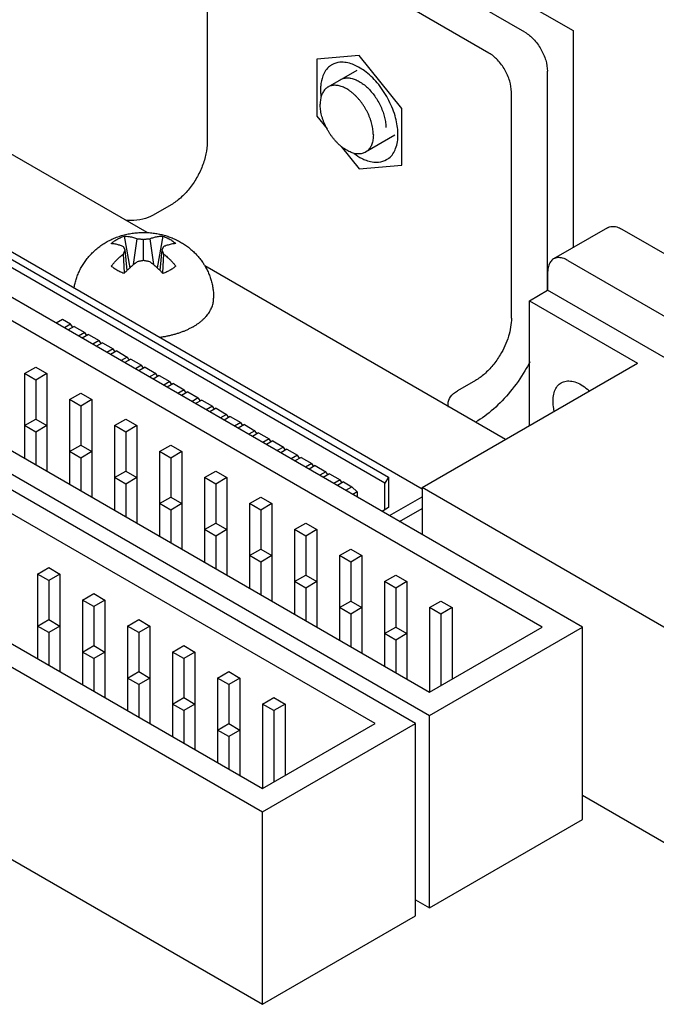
# Model space of a CAD drawing. Header units: inches. Extents: x 0 to 34, y 0 to 22.
# Tile 38 of 43: x 28.6 to 29.6, y 14.8 to 16.3. Entities that reach past the tile are written whole.
import ezdxf

# ---------------------------------------------------------------- set-up
doc = ezdxf.new("R2010")
doc.units = ezdxf.units.IN
doc.header["$LTSCALE"] = 1.87
doc.header["$MEASUREMENT"] = 0
doc.layers.get('0').update_dxf_attribs({"linetype": 'CONTINUOUS'})
doc.layers.add('COSMETIC', color=7, linetype='CONTINUOUS')

msp = doc.modelspace()

# ---------------------------------------------------------------- linework, layer by layer
at = {"color": 7, "linetype": 'CONTINUOUS'}
for p, q in [((29.3563, 16.2856), (28.949, 16.5208)), ((27.2336, 16.3517), (29.2064, 15.2126)), ((27.2972, 16.3517), (29.2064, 15.2494)), ((28.7627, 15.971), (28.2486, 16.2678)), ((29.1947, 15.568), (28.0559, 16.2256)), ((29.0921, 16.2256), (29.0469, 16.1995)), ((29.3917, 15.8803), (29.3917, 16.2244)), ((26.9712, 16.2002), (28.9441, 15.0611)), ((27.0349, 16.2002), (28.9441, 15.0979)), ((28.0986, 16.1893), (29.1422, 15.5868)), ((29.1364, 15.5772), (28.0962, 16.1778)), ((29.152, 16.1238), (29.1059, 16.0972)), ((29.4862, 15.9785), (29.4013, 15.9295)), ((29.5087, 15.9763), (30.3028, 15.5178)), ((28.7266, 15.9653), (28.7354, 15.9154)), ((28.7416, 15.9207), (28.7474, 15.9613)), ((28.7571, 15.9271), (28.7571, 15.9603)), ((28.7668, 15.9613), (28.7726, 15.9207)), ((28.7876, 15.9653), (28.7788, 15.9154)), ((28.7315, 15.9116), (28.7283, 15.9437)), ((28.7859, 15.9437), (28.7828, 15.9116)), ((28.7274, 15.9076), (28.7258, 15.9376)), ((28.7884, 15.9376), (28.7868, 15.9076)), ((29.4238, 15.9273), (30.2179, 15.4688)), ((29.3256, 15.646), (28.8535, 15.9186)), ((26.9712, 15.8981), (28.9441, 14.7591)), ((29.392, 15.9089), (29.392, 15.8803)), ((29.4468, 15.3514), (28.517, 15.8883)), ((29.3637, 15.864), (29.392, 15.8803)), ((30.2497, 15.3851), (29.392, 15.8803)), ((29.3832, 15.3514), (28.4852, 15.8699)), ((29.3637, 15.864), (29.5334, 15.766)), ((29.3637, 15.668), (29.3637, 15.864)), ((28.6296, 15.8345), (28.6199, 15.8289)), ((28.6426, 15.827), (28.6296, 15.8345)), ((28.6426, 15.827), (28.6329, 15.8214)), ((28.6483, 15.8237), (28.6386, 15.8181)), ((28.6459, 15.8223), (28.6426, 15.827)), ((28.6483, 15.8237), (28.6649, 15.8141)), ((28.6649, 15.8141), (28.6552, 15.8085)), ((28.6706, 15.8109), (28.6609, 15.8052)), ((28.6682, 15.8095), (28.6649, 15.8141)), ((28.6706, 15.8109), (28.6872, 15.8013)), ((28.6872, 15.8013), (28.6775, 15.7956)), ((28.6929, 15.798), (28.6831, 15.7924)), ((28.6905, 15.7966), (28.6872, 15.8013)), ((28.6929, 15.798), (28.7095, 15.7884)), ((28.7095, 15.7884), (28.6997, 15.7828)), ((28.7127, 15.7838), (28.7095, 15.7884)), ((28.7151, 15.7851), (28.7054, 15.7795)), ((28.7151, 15.7851), (28.7317, 15.7755)), ((28.7317, 15.7755), (28.722, 15.7699)), ((28.7374, 15.7723), (28.7277, 15.7667)), ((28.735, 15.7709), (28.7317, 15.7755)), ((28.7374, 15.7723), (28.754, 15.7627)), ((28.57, 15.7495), (28.5877, 15.7597)), ((28.5877, 15.7597), (28.6054, 15.7495)), ((28.754, 15.7627), (28.7443, 15.7571)), ((28.7597, 15.7594), (28.75, 15.7538)), ((28.7573, 15.758), (28.754, 15.7627)), ((28.7597, 15.7594), (28.7763, 15.7498)), ((29.1947, 15.5705), (29.5334, 15.766)), ((28.5877, 15.7393), (28.57, 15.7495)), ((28.57, 15.7495), (28.57, 15.6168)), ((28.6054, 15.7495), (28.5877, 15.7393)), ((28.6054, 15.7495), (28.6054, 15.5964)), ((28.7763, 15.7498), (28.7666, 15.7442)), ((28.7819, 15.7466), (28.7722, 15.7409)), ((28.7796, 15.7452), (28.7763, 15.7498)), ((28.7819, 15.7466), (28.7986, 15.737)), ((29.1845, 15.2), (28.2546, 15.7368)), ((28.5877, 15.7393), (28.5877, 15.6781)), ((28.7986, 15.737), (28.7888, 15.7313)), ((28.8042, 15.7337), (28.7945, 15.7281)), ((28.8018, 15.7323), (28.7986, 15.737)), ((28.8042, 15.7337), (28.8208, 15.7241)), ((29.1208, 15.2), (28.2228, 15.7185)), ((28.6407, 15.7087), (28.6584, 15.7189)), ((28.6584, 15.7189), (28.6761, 15.7087)), ((28.8208, 15.7241), (28.8111, 15.7185)), ((28.8265, 15.7208), (28.8168, 15.7152)), ((28.8241, 15.7194), (28.8208, 15.7241)), ((28.8265, 15.7208), (28.8431, 15.7112)), ((28.8431, 15.7112), (28.8334, 15.7056)), ((28.8464, 15.7066), (28.8431, 15.7112)), ((28.6584, 15.6985), (28.6407, 15.7087)), ((28.6407, 15.7087), (28.6407, 15.576)), ((28.6761, 15.7087), (28.6584, 15.6985)), ((28.6584, 15.6985), (28.6584, 15.6372)), ((28.6761, 15.7087), (28.6761, 15.5556)), ((28.8488, 15.708), (28.839, 15.7024)), ((28.8488, 15.708), (28.8654, 15.6984)), ((28.8654, 15.6984), (28.8557, 15.6928)), ((28.871, 15.6951), (28.8613, 15.6895)), ((28.8687, 15.6937), (28.8654, 15.6984)), ((28.871, 15.6951), (28.8877, 15.6855)), ((28.8877, 15.6855), (28.8779, 15.6799)), ((28.8933, 15.6822), (28.8836, 15.6766)), ((28.8909, 15.6809), (28.8877, 15.6855)), ((28.8933, 15.6822), (28.9099, 15.6727)), ((28.57, 15.6678), (28.5877, 15.6781)), ((28.5877, 15.6576), (28.57, 15.6678)), ((28.5877, 15.6781), (28.6054, 15.6678)), ((28.6054, 15.6678), (28.5877, 15.6576)), ((28.7114, 15.6678), (28.7291, 15.6781)), ((28.7291, 15.6576), (28.7114, 15.6678)), ((28.7114, 15.6678), (28.7114, 15.5352)), ((28.7291, 15.6781), (28.7468, 15.6678)), ((28.7468, 15.6678), (28.7291, 15.6576)), ((28.7468, 15.6678), (28.7468, 15.5147)), ((28.9099, 15.6727), (28.9002, 15.667)), ((28.9156, 15.6694), (28.9059, 15.6638)), ((28.9132, 15.668), (28.9099, 15.6727)), ((28.9156, 15.6694), (28.9322, 15.6598)), ((28.5877, 15.6576), (28.5877, 15.6066)), ((28.7291, 15.6576), (28.7291, 15.5964)), ((28.9322, 15.6598), (28.9225, 15.6542)), ((28.9379, 15.6565), (28.9281, 15.6509)), ((28.9355, 15.6551), (28.9322, 15.6598)), ((28.9379, 15.6565), (28.9545, 15.6469)), ((28.6407, 15.627), (28.6584, 15.6372)), ((28.6584, 15.6372), (28.6761, 15.627)), ((28.7821, 15.627), (28.7998, 15.6372)), ((28.7998, 15.6372), (28.8175, 15.627)), ((28.9545, 15.6469), (28.9448, 15.6413)), ((28.9601, 15.6437), (28.9504, 15.6381)), ((28.9577, 15.6423), (28.9545, 15.6469)), ((28.9601, 15.6437), (28.9768, 15.6341)), ((28.9768, 15.6341), (28.967, 15.6285)), ((28.98, 15.6294), (28.9768, 15.6341)), ((28.6584, 15.6168), (28.6407, 15.627)), ((28.6761, 15.627), (28.6584, 15.6168)), ((28.6584, 15.6168), (28.6584, 15.5658)), ((28.7998, 15.6168), (28.7821, 15.627)), ((28.7821, 15.627), (28.7821, 15.4943)), ((28.8175, 15.627), (28.7998, 15.6168)), ((28.7998, 15.6168), (28.7998, 15.5556)), ((28.8175, 15.627), (28.8175, 15.4739)), ((28.9824, 15.6308), (28.9727, 15.6252)), ((28.9824, 15.6308), (28.999, 15.6212)), ((28.999, 15.6212), (28.9893, 15.6156)), ((29.0047, 15.6179), (28.995, 15.6123)), ((29.0023, 15.6166), (28.999, 15.6212)), ((29.0047, 15.6179), (29.0213, 15.6083)), ((29.0213, 15.6083), (29.0116, 15.6027)), ((29.027, 15.6051), (29.0172, 15.5995)), ((29.0246, 15.6037), (29.0213, 15.6083)), ((29.027, 15.6051), (29.0436, 15.5955)), ((28.7114, 15.5862), (28.7291, 15.5964)), ((28.7291, 15.576), (28.7114, 15.5862)), ((28.7291, 15.5964), (28.7468, 15.5862)), ((28.7468, 15.5862), (28.7291, 15.576)), ((28.8529, 15.5862), (28.8705, 15.5964)), ((28.8705, 15.576), (28.8529, 15.5862)), ((28.8529, 15.5862), (28.8529, 15.4535)), ((28.8705, 15.5964), (28.8882, 15.5862)), ((28.8882, 15.5862), (28.8705, 15.576)), ((28.8882, 15.5862), (28.8882, 15.4331)), ((29.0436, 15.5955), (29.0339, 15.5899)), ((29.0492, 15.5922), (29.0395, 15.5866)), ((29.0468, 15.5908), (29.0436, 15.5955)), ((29.0492, 15.5922), (29.0659, 15.5826)), ((29.1422, 15.5868), (29.1364, 15.5772)), ((29.1422, 15.5868), (29.1422, 15.5391)), ((28.7291, 15.576), (28.7291, 15.5249)), ((28.8705, 15.576), (28.8705, 15.5147)), ((29.0659, 15.5826), (29.0561, 15.577)), ((29.0715, 15.5794), (29.0618, 15.5737)), ((29.0691, 15.578), (29.0659, 15.5826)), ((29.0715, 15.5794), (29.0846, 15.5718)), ((29.0748, 15.5662), (29.0846, 15.5718)), ((29.0846, 15.5718), (29.0927, 15.5637)), ((29.1364, 15.5358), (29.1364, 15.5772)), ((29.713, 15.2712), (29.1947, 15.5705)), ((29.1947, 15.5705), (29.1947, 15.497)), ((28.7821, 15.5454), (28.7998, 15.5556)), ((28.7998, 15.5556), (28.8175, 15.5454)), ((28.9236, 15.5454), (28.9412, 15.5556)), ((28.9412, 15.5556), (28.9589, 15.5454)), ((29.0927, 15.5637), (29.086, 15.5598)), ((29.0927, 15.5637), (29.0927, 15.5559)), ((29.1435, 15.5266), (29.1947, 15.5562)), ((28.7998, 15.5352), (28.7821, 15.5454)), ((28.8175, 15.5454), (28.7998, 15.5352)), ((28.9412, 15.5352), (28.9236, 15.5454)), ((28.9236, 15.5454), (28.9236, 15.4127)), ((28.9589, 15.5454), (28.9412, 15.5352)), ((28.9589, 15.5454), (28.9589, 15.3923)), ((28.7998, 15.5352), (28.7998, 15.4841)), ((28.9412, 15.5352), (28.9412, 15.4739)), ((29.1422, 15.5391), (29.132, 15.5332)), ((29.1594, 15.5174), (29.1947, 15.5378)), ((28.8529, 15.5045), (28.8705, 15.5147)), ((28.8705, 15.5147), (28.8882, 15.5045)), ((28.9943, 15.5045), (29.012, 15.5147)), ((29.012, 15.5147), (29.0296, 15.5045)), ((28.8705, 15.4943), (28.8529, 15.5045)), ((28.8882, 15.5045), (28.8705, 15.4943)), ((28.8705, 15.4943), (28.8705, 15.4433)), ((29.012, 15.4943), (28.9943, 15.5045)), ((28.9943, 15.5045), (28.9943, 15.3718)), ((29.0296, 15.5045), (29.012, 15.4943)), ((29.012, 15.4943), (29.012, 15.4331)), ((29.0296, 15.5045), (29.0296, 15.3514)), ((28.9236, 15.4637), (28.9412, 15.4739)), ((28.9412, 15.4535), (28.9236, 15.4637)), ((28.9412, 15.4739), (28.9589, 15.4637)), ((28.9589, 15.4637), (28.9412, 15.4535)), ((29.065, 15.4637), (29.0827, 15.4739)), ((29.0827, 15.4535), (29.065, 15.4637)), ((29.065, 15.4637), (29.065, 15.331)), ((29.0827, 15.4739), (29.1003, 15.4637)), ((29.1003, 15.4637), (29.0827, 15.4535)), ((29.1003, 15.4637), (29.1003, 15.3106)), ((28.9412, 15.4535), (28.9412, 15.4025)), ((29.0827, 15.4535), (29.0827, 15.3923)), ((28.5905, 15.4347), (28.6082, 15.4449)), ((28.6082, 15.4245), (28.5905, 15.4347)), ((28.5905, 15.4347), (28.5905, 15.302)), ((28.6082, 15.4449), (28.6259, 15.4347)), ((28.6259, 15.4347), (28.6082, 15.4245)), ((28.6259, 15.4347), (28.6259, 15.2816)), ((28.9943, 15.4229), (29.012, 15.4331)), ((29.012, 15.4331), (29.0296, 15.4229)), ((29.1357, 15.4229), (29.1534, 15.4331)), ((29.1534, 15.4331), (29.171, 15.4229)), ((28.6082, 15.4245), (28.6082, 15.3633)), ((29.012, 15.4127), (28.9943, 15.4229)), ((29.0296, 15.4229), (29.012, 15.4127)), ((29.1534, 15.4127), (29.1357, 15.4229)), ((29.1357, 15.4229), (29.1357, 15.2902)), ((29.171, 15.4229), (29.1534, 15.4127)), ((29.171, 15.4229), (29.171, 15.2698)), ((28.6612, 15.3939), (28.6789, 15.4041)), ((28.6789, 15.4041), (28.6966, 15.3939)), ((29.012, 15.4127), (29.012, 15.3616)), ((29.1534, 15.4127), (29.1534, 15.3514)), ((28.6789, 15.3837), (28.6612, 15.3939)), ((28.6612, 15.3939), (28.6612, 15.2612)), ((28.6966, 15.3939), (28.6789, 15.3837)), ((28.6966, 15.3939), (28.6966, 15.2408)), ((29.065, 15.3821), (29.0827, 15.3923)), ((29.0827, 15.3923), (29.1003, 15.3821)), ((29.2064, 15.3821), (29.2241, 15.3923)), ((29.2241, 15.3923), (29.2418, 15.3821)), ((28.6789, 15.3837), (28.6789, 15.3224)), ((29.0827, 15.3718), (29.065, 15.3821)), ((29.1003, 15.3821), (29.0827, 15.3718)), ((29.0827, 15.3718), (29.0827, 15.3208)), ((29.2241, 15.3718), (29.2064, 15.3821)), ((29.2064, 15.3821), (29.2064, 15.2494)), ((29.2418, 15.3821), (29.2241, 15.3718)), ((29.2241, 15.3718), (29.2241, 15.2596)), ((29.2418, 15.3821), (29.2418, 15.2698)), ((28.5905, 15.3531), (28.6082, 15.3633)), ((28.6082, 15.3633), (28.6259, 15.3531)), ((28.7319, 15.3531), (28.7496, 15.3633)), ((28.7496, 15.3633), (28.7673, 15.3531)), ((28.6082, 15.3429), (28.5905, 15.3531)), ((28.6259, 15.3531), (28.6082, 15.3429)), ((28.6082, 15.3429), (28.6082, 15.2918)), ((28.7496, 15.3429), (28.7319, 15.3531)), ((28.7319, 15.3531), (28.7319, 15.2204)), ((28.7673, 15.3531), (28.7496, 15.3429)), ((28.7496, 15.3429), (28.7496, 15.2816)), ((28.7673, 15.3531), (28.7673, 15.2)), ((29.1357, 15.3412), (29.1534, 15.3514)), ((29.1534, 15.331), (29.1357, 15.3412)), ((29.1534, 15.3514), (29.171, 15.3412)), ((29.171, 15.3412), (29.1534, 15.331)), ((29.2064, 15.2494), (29.3832, 15.3514)), ((29.2064, 15.2126), (29.4468, 15.3514)), ((29.4468, 15.0493), (29.4468, 15.3514)), ((29.1534, 15.331), (29.1534, 15.28)), ((28.6612, 15.3122), (28.6789, 15.3224)), ((28.6789, 15.302), (28.6612, 15.3122)), ((28.6789, 15.3224), (28.6966, 15.3122)), ((28.6966, 15.3122), (28.6789, 15.302)), ((28.8026, 15.3122), (28.8203, 15.3224)), ((28.8203, 15.302), (28.8026, 15.3122)), ((28.8026, 15.3122), (28.8026, 15.1795)), ((28.8203, 15.3224), (28.838, 15.3122)), ((28.838, 15.3122), (28.8203, 15.302)), ((28.838, 15.3122), (28.838, 15.1591)), ((28.6789, 15.302), (28.6789, 15.251)), ((28.8203, 15.302), (28.8203, 15.2408)), ((28.7319, 15.2714), (28.7496, 15.2816)), ((28.7496, 15.2816), (28.7673, 15.2714)), ((28.8734, 15.2714), (28.891, 15.2816)), ((28.891, 15.2816), (28.9087, 15.2714)), ((28.7496, 15.2612), (28.7319, 15.2714)), ((28.7673, 15.2714), (28.7496, 15.2612)), ((28.7496, 15.2612), (28.7496, 15.2102)), ((28.891, 15.2612), (28.8734, 15.2714)), ((28.8734, 15.2714), (28.8734, 15.1387)), ((28.9087, 15.2714), (28.891, 15.2612)), ((28.891, 15.2612), (28.891, 15.2)), ((28.9087, 15.2714), (28.9087, 15.1183)), ((28.8026, 15.2306), (28.8203, 15.2408)), ((28.8203, 15.2204), (28.8026, 15.2306)), ((28.8203, 15.2408), (28.838, 15.2306)), ((28.838, 15.2306), (28.8203, 15.2204)), ((28.9441, 15.2306), (28.9617, 15.2408)), ((28.9617, 15.2204), (28.9441, 15.2306)), ((28.9441, 15.2306), (28.9441, 15.0979)), ((28.9617, 15.2408), (28.9794, 15.2306)), ((28.9794, 15.2306), (28.9617, 15.2204)), ((28.9794, 15.2306), (28.9794, 15.1183)), ((28.8203, 15.2204), (28.8203, 15.1693)), ((28.9617, 15.2204), (28.9617, 15.1081)), ((28.8734, 15.1898), (28.891, 15.2)), ((28.891, 15.2), (28.9087, 15.1898)), ((28.9441, 15.0979), (29.1208, 15.2)), ((28.9441, 15.0611), (29.1845, 15.2)), ((29.1845, 14.8979), (29.1845, 15.2)), ((29.2064, 14.9105), (29.2064, 15.2126)), ((28.891, 15.1795), (28.8734, 15.1898)), ((28.9087, 15.1898), (28.891, 15.1795)), ((28.891, 15.1795), (28.891, 15.1285)), ((29.8828, 14.8352), (29.4468, 15.0869)), ((28.9441, 14.7591), (28.9441, 15.0611)), ((29.2064, 14.9105), (29.4468, 15.0493)), ((29.1845, 14.9232), (29.2064, 14.9105)), ((28.9441, 14.7591), (29.1845, 14.8979))]:
    msp.add_line(p, q, dxfattribs=at)
at = {"color": 3, "linetype": 'CONTINUOUS'}
for p, q in [((29.2997, 16.2529), (28.8924, 16.4881)), ((28.8571, 16.4677), (28.8571, 16.1125)), ((29.3351, 15.8365), (29.3351, 16.1917)), ((28.8005, 16.0146), (28.7722, 15.9982)), ((29.2785, 15.7386), (29.2502, 15.7222))]:
    msp.add_line(p, q, dxfattribs=at)
at = {"color": 6, "linetype": 'CONTINUOUS'}
for p, q in [((29.0961, 16.249), (29.0293, 16.2431)), ((29.0293, 16.2431), (29.0293, 16.154)), ((29.1629, 16.1659), (29.0961, 16.249)), ((29.0961, 16.2082), (29.0961, 16.2082)), ((29.1629, 16.0768), (29.1629, 16.1659)), ((29.0293, 16.154), (29.0454, 16.1339)), ((29.0676, 16.1063), (29.0961, 16.0709)), ((29.0961, 16.0709), (29.1629, 16.0768))]:
    msp.add_line(p, q, dxfattribs=at)
at = {"color": 7, "linetype": 'CONTINUOUS'}
for points, knots in [([(29.3563, 16.2856), (29.3613, 16.2827), (29.3708, 16.2747), (29.3819, 16.2596), (29.3895, 16.2424), (29.3917, 16.2302), (29.3917, 16.2244)], [0, 0, 0, 0, 0.237222, 0.500006, 0.762787, 1, 1, 1, 1]), ([(29.0469, 16.1995), (29.0465, 16.1992), (29.0453, 16.1985), (29.0434, 16.197), (29.0414, 16.1949), (29.0396, 16.1925), (29.0381, 16.1898), (29.0368, 16.1868), (29.0359, 16.1835), (29.0352, 16.18), (29.0347, 16.1763), (29.0346, 16.1737), (29.0346, 16.1724)], [0, 0, 0, 0, 0.045316, 0.136669, 0.229831, 0.325879, 0.425724, 0.530079, 0.639455, 0.754167, 0.874355, 1, 1, 1, 1]), ([(29.1182, 16.1242), (29.1182, 16.1256), (29.1181, 16.1283), (29.1176, 16.1325), (29.1169, 16.1368), (29.1159, 16.1412), (29.1147, 16.1457), (29.1132, 16.1501), (29.1114, 16.1545), (29.1094, 16.1589), (29.1072, 16.1633), (29.1047, 16.1675), (29.1021, 16.1716), (29.0993, 16.1755), (29.0963, 16.1793), (29.0932, 16.1828), (29.09, 16.1861), (29.0867, 16.1892), (29.0833, 16.1919), (29.0799, 16.1944), (29.0765, 16.1966), (29.073, 16.1984), (29.0696, 16.1999), (29.0662, 16.201), (29.0629, 16.2018), (29.0597, 16.2022), (29.0566, 16.2023), (29.0536, 16.2019), (29.0508, 16.2013), (29.0485, 16.2004), (29.0473, 16.1997), (29.0469, 16.1995)], [0, 0, 0, 0, 0.034503, 0.070331, 0.107384, 0.145541, 0.184663, 0.224593, 0.265166, 0.306203, 0.347521, 0.388934, 0.430253, 0.47129, 0.511863, 0.551794, 0.590917, 0.629075, 0.66613, 0.701959, 0.736464, 0.769572, 0.801243, 0.831471, 0.860293, 0.887792, 0.914102, 0.939411, 0.96396, 0.988032, 1, 1, 1, 1]), ([(29.1059, 16.0972), (29.1055, 16.0969), (29.1043, 16.0963), (29.1021, 16.0954), (29.0992, 16.0947), (29.0962, 16.0944), (29.0931, 16.0944), (29.0899, 16.0948), (29.0866, 16.0956), (29.0832, 16.0968), (29.0798, 16.0983), (29.0763, 16.1001), (29.0729, 16.1023), (29.0695, 16.1047), (29.0661, 16.1075), (29.0628, 16.1105), (29.0596, 16.1139), (29.0565, 16.1174), (29.0535, 16.1211), (29.0507, 16.1251), (29.0481, 16.1292), (29.0456, 16.1334), (29.0434, 16.1377), (29.0414, 16.1421), (29.0396, 16.1465), (29.0381, 16.151), (29.0369, 16.1554), (29.0359, 16.1598), (29.0352, 16.1641), (29.0347, 16.1683), (29.0346, 16.1711), (29.0346, 16.1724)], [0, 0, 0, 0, 0.011968, 0.03604, 0.060589, 0.085898, 0.112208, 0.139707, 0.168529, 0.198757, 0.230428, 0.263536, 0.298041, 0.33387, 0.370925, 0.409083, 0.448206, 0.488137, 0.52871, 0.569747, 0.611066, 0.652479, 0.693797, 0.734834, 0.775407, 0.815337, 0.854459, 0.892616, 0.929669, 0.965497, 1, 1, 1, 1]), ([(29.1182, 16.1242), (29.1182, 16.1229), (29.1181, 16.1204), (29.1177, 16.1167), (29.1169, 16.1132), (29.116, 16.1099), (29.1147, 16.1069), (29.1132, 16.1042), (29.1114, 16.1018), (29.1094, 16.0996), (29.1075, 16.0982), (29.1063, 16.0974), (29.1059, 16.0972)], [0, 0, 0, 0, 0.125645, 0.245833, 0.360545, 0.469921, 0.574276, 0.674121, 0.770169, 0.863331, 0.954684, 1, 1, 1, 1]), ([(29.4862, 15.9785), (29.4882, 15.9797), (29.493, 15.9811), (29.501, 15.9801), (29.5061, 15.9778), (29.5087, 15.9763)], [0, 0, 0, 0, 0.292811, 0.620133, 1, 1, 1, 1]), ([(28.6985, 15.9558), (28.7008, 15.9572), (28.7055, 15.9596), (28.7129, 15.9629), (28.7207, 15.9657), (28.7288, 15.9679), (28.737, 15.9696), (28.7454, 15.9707), (28.7538, 15.9712), (28.7621, 15.9712), (28.7702, 15.9706), (28.7782, 15.9694), (28.7859, 15.9678), (28.7932, 15.9658), (28.8004, 15.9632), (28.8072, 15.9603), (28.8138, 15.957), (28.8202, 15.9532), (28.8262, 15.9491), (28.8317, 15.9446), (28.8369, 15.9399), (28.8419, 15.9347), (28.8465, 15.9291), (28.8504, 15.9237), (28.8526, 15.9202), (28.8535, 15.9186)], [0, 0, 0, 0, 0.045633, 0.090669, 0.138077, 0.18574, 0.233701, 0.281229, 0.328951, 0.376352, 0.42268, 0.468583, 0.512403, 0.556963, 0.598528, 0.641836, 0.683305, 0.724421, 0.767657, 0.806715, 0.845799, 0.88692, 0.929136, 0.968544, 1, 1, 1, 1]), ([(28.7064, 15.9537), (28.7071, 15.9543), (28.7084, 15.9554), (28.7105, 15.9571), (28.7128, 15.9587), (28.7144, 15.9597), (28.7153, 15.9602)], [0, 0, 0, 0, 0.237463, 0.483282, 0.737491, 1, 1, 1, 1]), ([(28.7153, 15.9602), (28.7161, 15.9607), (28.7179, 15.9616), (28.7207, 15.963), (28.7236, 15.9642), (28.7256, 15.9649), (28.7266, 15.9653)], [0, 0, 0, 0, 0.239965, 0.486858, 0.740338, 1, 1, 1, 1]), ([(28.7266, 15.9653), (28.7279, 15.9653), (28.7305, 15.9652), (28.7344, 15.9648), (28.738, 15.9641), (28.7414, 15.9633), (28.7445, 15.9623), (28.7465, 15.9616), (28.7474, 15.9613)], [0, 0, 0, 0, 0.186313, 0.367945, 0.54287, 0.708544, 0.862003, 1, 1, 1, 1]), ([(28.7474, 15.9613), (28.7481, 15.9612), (28.7496, 15.9611), (28.7518, 15.9609), (28.7533, 15.9607), (28.7541, 15.9606)], [0, 0, 0, 0, 0.335823, 0.669202, 1, 1, 1, 1]), ([(28.7541, 15.9606), (28.7544, 15.9606), (28.7551, 15.9605), (28.7561, 15.9604), (28.7568, 15.9603), (28.7571, 15.9603)], [0, 0, 0, 0, 0.332666, 0.666207, 1, 1, 1, 1]), ([(28.7571, 15.9603), (28.7574, 15.9603), (28.7581, 15.9604), (28.7591, 15.9605), (28.7598, 15.9606), (28.7602, 15.9606)], [0, 0, 0, 0, 0.333893, 0.667437, 1, 1, 1, 1]), ([(28.7602, 15.9606), (28.7609, 15.9607), (28.7624, 15.9609), (28.7646, 15.9611), (28.7661, 15.9612), (28.7668, 15.9613)], [0, 0, 0, 0, 0.331642, 0.665061, 1, 1, 1, 1]), ([(28.7668, 15.9613), (28.7676, 15.9616), (28.7692, 15.9622), (28.7718, 15.963), (28.7745, 15.9637), (28.7775, 15.9644), (28.7807, 15.9649), (28.7841, 15.9653), (28.7864, 15.9653), (28.7876, 15.9653)], [0, 0, 0, 0, 0.117026, 0.242809, 0.377227, 0.520162, 0.671546, 0.831415, 1, 1, 1, 1]), ([(28.7876, 15.9653), (28.7888, 15.9649), (28.7911, 15.964), (28.7943, 15.9626), (28.7975, 15.9611), (28.8004, 15.9594), (28.8031, 15.9576), (28.8055, 15.9557), (28.8071, 15.9543), (28.8078, 15.9537)], [0, 0, 0, 0, 0.15679, 0.309504, 0.457715, 0.601079, 0.73934, 0.872334, 1, 1, 1, 1]), ([(28.6481, 15.8836), (28.6484, 15.8857), (28.6493, 15.8903), (28.6511, 15.8971), (28.6536, 15.9042), (28.6566, 15.9111), (28.6601, 15.9178), (28.6642, 15.9242), (28.6687, 15.9304), (28.6738, 15.9363), (28.6793, 15.9418), (28.6853, 15.9469), (28.6917, 15.9517), (28.6962, 15.9545), (28.6985, 15.9558)], [0, 0, 0, 0, 0.069846, 0.151668, 0.233301, 0.316177, 0.399685, 0.483253, 0.56713, 0.65241, 0.738354, 0.82487, 0.912074, 1, 1, 1, 1]), ([(28.7258, 15.9488), (28.725, 15.9491), (28.7235, 15.9497), (28.7211, 15.9506), (28.7185, 15.9515), (28.7157, 15.9522), (28.7127, 15.9529), (28.7096, 15.9534), (28.7075, 15.9536), (28.7064, 15.9537)], [0, 0, 0, 0, 0.121175, 0.250464, 0.387387, 0.531387, 0.681869, 0.83824, 1, 1, 1, 1]), ([(28.7275, 15.9453), (28.7273, 15.9457), (28.727, 15.9465), (28.7264, 15.9476), (28.726, 15.9484), (28.7258, 15.9488)], [0, 0, 0, 0, 0.337492, 0.671114, 1, 1, 1, 1]), ([(28.7258, 15.9376), (28.726, 15.9381), (28.7264, 15.939), (28.727, 15.9404), (28.7273, 15.9413), (28.7275, 15.9418)], [0, 0, 0, 0, 0.341373, 0.674572, 1, 1, 1, 1]), ([(28.7283, 15.9437), (28.7283, 15.9439), (28.7281, 15.9442), (28.7278, 15.9448), (28.7276, 15.9451), (28.7275, 15.9453)], [0, 0, 0, 0, 0.335863, 0.669406, 1, 1, 1, 1]), ([(28.7275, 15.9418), (28.7276, 15.942), (28.7278, 15.9424), (28.7281, 15.9431), (28.7283, 15.9435), (28.7283, 15.9437)], [0, 0, 0, 0, 0.334639, 0.668182, 1, 1, 1, 1]), ([(28.7867, 15.9453), (28.7866, 15.9451), (28.7864, 15.9448), (28.7861, 15.9442), (28.786, 15.9439), (28.7859, 15.9437)], [0, 0, 0, 0, 0.330696, 0.664236, 1, 1, 1, 1]), ([(28.7859, 15.9437), (28.786, 15.9435), (28.7861, 15.9431), (28.7864, 15.9424), (28.7866, 15.942), (28.7867, 15.9418)], [0, 0, 0, 0, 0.331917, 0.665464, 1, 1, 1, 1]), ([(28.7884, 15.9488), (28.7882, 15.9484), (28.7878, 15.9476), (28.7873, 15.9465), (28.7869, 15.9457), (28.7867, 15.9453)], [0, 0, 0, 0, 0.329763, 0.66336, 1, 1, 1, 1]), ([(28.7867, 15.9418), (28.7869, 15.9413), (28.7873, 15.9404), (28.7878, 15.939), (28.7882, 15.9381), (28.7884, 15.9376)], [0, 0, 0, 0, 0.326265, 0.659519, 1, 1, 1, 1]), ([(28.8078, 15.9537), (28.8066, 15.9536), (28.8042, 15.9534), (28.8007, 15.9528), (28.7973, 15.9519), (28.7941, 15.951), (28.7912, 15.9499), (28.7893, 15.9492), (28.7884, 15.9488)], [0, 0, 0, 0, 0.178962, 0.357171, 0.531898, 0.699826, 0.857198, 1, 1, 1, 1]), ([(28.7064, 15.9184), (28.7076, 15.9198), (28.7099, 15.9226), (28.7134, 15.9264), (28.7168, 15.9298), (28.72, 15.9328), (28.723, 15.9353), (28.7249, 15.9369), (28.7258, 15.9376)], [0, 0, 0, 0, 0.203357, 0.394159, 0.57077, 0.731608, 0.875163, 1, 1, 1, 1]), ([(28.7541, 15.9265), (28.7533, 15.9264), (28.7518, 15.9261), (28.7496, 15.9256), (28.7481, 15.9253), (28.7474, 15.9251)], [0, 0, 0, 0, 0.330528, 0.663916, 1, 1, 1, 1]), ([(28.7571, 15.9271), (28.7568, 15.927), (28.7561, 15.9269), (28.7551, 15.9267), (28.7544, 15.9266), (28.7541, 15.9265)], [0, 0, 0, 0, 0.33349, 0.667035, 1, 1, 1, 1]), ([(28.7602, 15.9265), (28.7598, 15.9266), (28.7591, 15.9267), (28.7581, 15.9269), (28.7574, 15.927), (28.7571, 15.9271)], [0, 0, 0, 0, 0.333068, 0.66661, 1, 1, 1, 1]), ([(28.7668, 15.9251), (28.7661, 15.9253), (28.7646, 15.9256), (28.7624, 15.9261), (28.7609, 15.9264), (28.7602, 15.9265)], [0, 0, 0, 0, 0.33697, 0.670314, 1, 1, 1, 1]), ([(28.7884, 15.9376), (28.7892, 15.937), (28.7908, 15.9357), (28.7932, 15.9337), (28.7958, 15.9313), (28.7986, 15.9286), (28.8016, 15.9256), (28.8047, 15.9222), (28.8067, 15.9197), (28.8078, 15.9184)], [0, 0, 0, 0, 0.105614, 0.222333, 0.350892, 0.492065, 0.64669, 0.815669, 1, 1, 1, 1]), ([(29.4013, 15.9295), (29.3993, 15.9284), (29.3957, 15.9249), (29.3926, 15.9175), (29.392, 15.9119), (29.392, 15.9089)], [0, 0, 0, 0, 0.292743, 0.620096, 1, 1, 1, 1]), ([(29.4238, 15.9273), (29.4213, 15.9288), (29.4161, 15.9311), (29.4082, 15.9321), (29.4033, 15.9307), (29.4013, 15.9295)], [0, 0, 0, 0, 0.379867, 0.707189, 1, 1, 1, 1]), ([(28.7266, 15.9068), (28.7254, 15.9072), (28.7232, 15.908), (28.7199, 15.9094), (28.7168, 15.911), (28.7139, 15.9127), (28.7112, 15.9145), (28.7087, 15.9164), (28.7071, 15.9177), (28.7064, 15.9184)], [0, 0, 0, 0, 0.156782, 0.309489, 0.457696, 0.601059, 0.739322, 0.872323, 1, 1, 1, 1]), ([(28.7314, 15.9117), (28.731, 15.9112), (28.7294, 15.9096), (28.7278, 15.908), (28.7266, 15.9068)], [0, 0, 0, 0, 0.257551, 1, 1, 1, 1]), ([(28.7474, 15.9251), (28.7466, 15.9245), (28.745, 15.9233), (28.7424, 15.9213), (28.7396, 15.919), (28.7367, 15.9165), (28.7339, 15.914), (28.7321, 15.9123), (28.7314, 15.9117)], [0, 0, 0, 0, 0.140072, 0.295112, 0.466101, 0.654053, 0.860029, 1, 1, 1, 1]), ([(28.7828, 15.9117), (28.7819, 15.9125), (28.7799, 15.9144), (28.7769, 15.917), (28.774, 15.9195), (28.7714, 15.9216), (28.769, 15.9235), (28.7675, 15.9246), (28.7668, 15.9251)], [0, 0, 0, 0, 0.180922, 0.389563, 0.572098, 0.731276, 0.872043, 1, 1, 1, 1]), ([(28.7876, 15.9068), (28.7863, 15.9081), (28.7847, 15.9098), (28.7831, 15.9114), (28.7828, 15.9117)], [0, 0, 0, 0, 0.825663, 1, 1, 1, 1]), ([(28.7989, 15.9119), (28.7981, 15.9114), (28.7963, 15.9104), (28.7936, 15.9091), (28.7907, 15.9079), (28.7887, 15.9071), (28.7876, 15.9068)], [0, 0, 0, 0, 0.23997, 0.486863, 0.740342, 1, 1, 1, 1]), ([(28.8078, 15.9184), (28.8072, 15.9178), (28.8058, 15.9166), (28.8037, 15.9149), (28.8014, 15.9133), (28.7998, 15.9124), (28.7989, 15.9119)], [0, 0, 0, 0, 0.237475, 0.483297, 0.737502, 1, 1, 1, 1]), ([(28.8535, 15.9186), (28.8538, 15.9181), (28.8553, 15.9156), (28.8578, 15.9108), (28.8607, 15.9041), (28.8631, 15.8972), (28.865, 15.8901), (28.8663, 15.8829), (28.8672, 15.8755), (28.8673, 15.8706), (28.8673, 15.8681)], [0, 0, 0, 0, 0.032867, 0.166616, 0.306526, 0.442439, 0.580694, 0.71976, 0.858708, 1, 1, 1, 1]), ([(28.8351, 15.8231), (28.8364, 15.8239), (28.8391, 15.8255), (28.843, 15.8282), (28.8466, 15.8309), (28.85, 15.8338), (28.8531, 15.8367), (28.8559, 15.8398), (28.8584, 15.8429), (28.8606, 15.8461), (28.8625, 15.8494), (28.8641, 15.8527), (28.8654, 15.8561), (28.8664, 15.8595), (28.867, 15.8629), (28.8673, 15.8658), (28.8673, 15.8675), (28.8673, 15.8681)], [0, 0, 0, 0, 0.08291, 0.163494, 0.241726, 0.317606, 0.391163, 0.462458, 0.531585, 0.598673, 0.66389, 0.72744, 0.789564, 0.850539, 0.910668, 0.970281, 1, 1, 1, 1]), ([(28.8351, 15.8231), (28.8336, 15.8223), (28.8307, 15.8207), (28.8262, 15.8184), (28.8214, 15.8163), (28.8165, 15.8144), (28.8113, 15.8126), (28.8061, 15.811), (28.8007, 15.8096), (28.7951, 15.8083), (28.7895, 15.8072), (28.7852, 15.8065), (28.7828, 15.8062), (28.7823, 15.8061)], [0, 0, 0, 0, 0.088688, 0.17967, 0.27285, 0.368115, 0.465335, 0.564365, 0.665047, 0.767214, 0.870685, 0.975274, 1, 1, 1, 1]), ([(29.3564, 15.754), (29.3495, 15.7425), (29.3345, 15.7211), (29.3084, 15.6937), (29.2886, 15.6791), (29.2785, 15.6732)], [0, 0, 0, 0, 0.353722, 0.691185, 1, 1, 1, 1]), ([(29.4005, 15.7064), (29.4005, 15.71), (29.4011, 15.7168), (29.4043, 15.726), (29.4088, 15.7319), (29.4123, 15.7344), (29.4135, 15.735)], [0, 0, 0, 0, 0.328819, 0.61818, 0.876736, 1, 1, 1, 1]), ([(29.4135, 15.735), (29.4146, 15.7357), (29.4185, 15.7375), (29.4259, 15.7384), (29.4354, 15.7366), (29.4453, 15.732), (29.4526, 15.7268), (29.4566, 15.7232), (29.4576, 15.7223)], [0, 0, 0, 0, 0.082703, 0.256032, 0.450016, 0.670452, 0.916943, 1, 1, 1, 1]), ([(29.4024, 15.6905), (29.4021, 15.6918), (29.401, 15.697), (29.4005, 15.7024), (29.4005, 15.7064)], [0, 0, 0, 0, 0.252242, 1, 1, 1, 1])]:
    msp.add_open_spline(points, degree=3, knots=knots, dxfattribs=at)
at = {"color": 3, "linetype": 'CONTINUOUS'}
for points, knots in [([(29.3351, 16.1917), (29.3351, 16.1975), (29.3329, 16.2097), (29.3253, 16.2269), (29.3143, 16.2421), (29.3048, 16.25), (29.2997, 16.2529)], [0, 0, 0, 0, 0.237213, 0.499994, 0.762778, 1, 1, 1, 1]), ([(29.0976, 16.2293), (29.0938, 16.2316), (29.0837, 16.2366), (29.068, 16.2399), (29.0569, 16.2366), (29.0531, 16.2344)], [0, 0, 0, 0, 0.288127, 0.718993, 1, 1, 1, 1]), ([(29.0531, 16.2344), (29.0518, 16.2337), (29.0455, 16.2295), (29.0382, 16.218), (29.0359, 16.2066), (29.0355, 16.2013)], [0, 0, 0, 0, 0.11061, 0.586037, 1, 1, 1, 1]), ([(29.1569, 16.1265), (29.1567, 16.1347), (29.1538, 16.1527), (29.1435, 16.1788), (29.1277, 16.2034), (29.1115, 16.2199), (29.1008, 16.2274), (29.0976, 16.2293)], [0, 0, 0, 0, 0.201524, 0.439448, 0.682256, 0.910732, 1, 1, 1, 1]), ([(28.8571, 16.1125), (28.8571, 16.1065), (28.8556, 16.0938), (28.8499, 16.075), (28.841, 16.0565), (28.8294, 16.0396), (28.816, 16.0252), (28.8058, 16.0176), (28.8005, 16.0146)], [0, 0, 0, 0, 0.154288, 0.323195, 0.499994, 0.676794, 0.845706, 1, 1, 1, 1]), ([(29.1391, 16.0855), (29.1404, 16.0862), (29.1467, 16.0904), (29.1552, 16.1037), (29.1569, 16.1174), (29.1569, 16.1248)], [0, 0, 0, 0, 0.095278, 0.504806, 1, 1, 1, 1]), ([(29.1004, 16.0874), (29.1024, 16.0864), (29.1107, 16.0828), (29.1242, 16.08), (29.1353, 16.0833), (29.1391, 16.0855)], [0, 0, 0, 0, 0.170683, 0.672632, 1, 1, 1, 1]), ([(28.7722, 15.9982), (28.7672, 15.9953), (28.7555, 15.9911), (28.7405, 15.9895), (28.7313, 15.9899), (28.7285, 15.9902)], [0, 0, 0, 0, 0.38617, 0.813951, 1, 1, 1, 1]), ([(29.3351, 15.8365), (29.3351, 15.8319), (29.3342, 15.8222), (29.3307, 15.8077), (29.3252, 15.793), (29.3202, 15.7836), (29.3174, 15.7789)], [0, 0, 0, 0, 0.228921, 0.474915, 0.734125, 1, 1, 1, 1]), ([(29.3174, 15.7789), (29.314, 15.7732), (29.3065, 15.7625), (29.2934, 15.7488), (29.2836, 15.7415), (29.2785, 15.7386)], [0, 0, 0, 0, 0.353722, 0.691185, 1, 1, 1, 1]), ([(29.2356, 15.7018), (29.2356, 15.7057), (29.239, 15.7144), (29.2461, 15.7198), (29.2502, 15.7222)], [0, 0, 0, 0, 0.449257, 1, 1, 1, 1])]:
    msp.add_open_spline(points, degree=3, knots=knots, dxfattribs=at)
at = {"color": 6, "linetype": 'CONTINUOUS'}
for points, knots in [([(29.065, 16.2101), (29.0653, 16.2103), (29.0662, 16.2109), (29.0672, 16.2115), (29.0678, 16.2118)], [0, 0, 0, 0, 0.392092, 1, 1, 1, 1]), ([(29.0678, 16.2118), (29.0688, 16.2123), (29.0717, 16.2133), (29.0748, 16.2138), (29.0768, 16.2139), (29.0769, 16.2139)], [0, 0, 0, 0, 0.359502, 0.969503, 1, 1, 1, 1]), ([(29.0769, 16.2139), (29.079, 16.2139), (29.0834, 16.2135), (29.0898, 16.2114), (29.094, 16.2094), (29.0961, 16.2082)], [0, 0, 0, 0, 0.304047, 0.647983, 1, 1, 1, 1]), ([(29.0961, 16.2082), (29.0983, 16.2069), (29.1027, 16.204), (29.109, 16.1986), (29.115, 16.1923), (29.1205, 16.1852), (29.1256, 16.1773), (29.13, 16.1689), (29.1335, 16.1603), (29.136, 16.1517), (29.1375, 16.1436), (29.1379, 16.1383), (29.1379, 16.1358)], [0, 0, 0, 0, 0.087286, 0.183002, 0.284897, 0.387213, 0.495822, 0.606761, 0.71509, 0.816767, 0.915747, 1, 1, 1, 1])]:
    msp.add_open_spline(points, degree=3, knots=knots, dxfattribs=at)
at = {"color": 3, "linetype": 'CONTINUOUS'}
for points in [[(29.0355, 16.2013), (29.0353, 16.1992), (29.0353, 16.1971), (29.0353, 16.1951)], [(29.0353, 16.1951), (29.0353, 16.1919), (29.0354, 16.1888), (29.0358, 16.1856)], [(29.1569, 16.1248), (29.1569, 16.1254), (29.1569, 16.1259), (29.1569, 16.1265)], [(29.0881, 16.095), (29.092, 16.0921), (29.096, 16.0896), (29.1004, 16.0874)], [(29.2364, 15.6967), (29.2359, 15.6984), (29.2356, 15.7001), (29.2356, 15.7018)]]:
    msp.add_open_spline(points, degree=3, dxfattribs=at)
at = {"color": 7, "linetype": 'CONTINUOUS'}
msp.add_open_spline([(29.3642, 15.7679), (29.3617, 15.7632), (29.3591, 15.7586), (29.3564, 15.754)], degree=3, dxfattribs=at)
at = {"layer": 'COSMETIC', "color": 4, "linetype": 'CONTINUOUS'}
for p, q in [((28.8833, 16.6051), (29.432, 16.2883)), ((29.432, 16.2883), (29.432, 15.9472))]:
    msp.add_line(p, q, dxfattribs=at)

doc.saveas('drawing.dxf')
